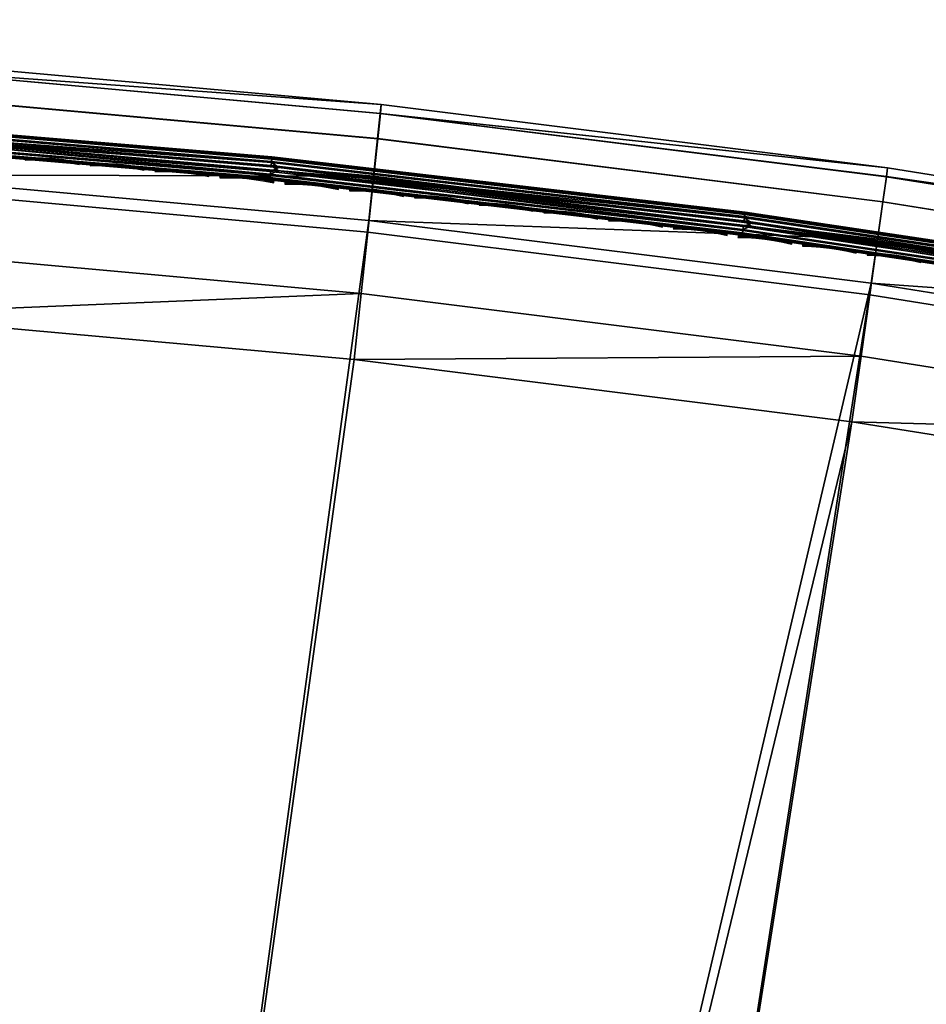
# Model space of a CAD drawing. Header units: inches. Extents: x 0 to 31.9, y -32.8 to 0.
# Tile 247 of 256: x 5.3 to 9.2, y -4.2 to 0. Entities that reach past the tile are written whole.
import ezdxf

# ---------------------------------------------------------------- set-up
doc = ezdxf.new("R2010")
doc.units = ezdxf.units.IN
doc.header["$LTSCALE"] = 0.03937
doc.header["$MEASUREMENT"] = 0
for name, color, linetype in [('A-FURN-3-ST', 151, 'Continuous'), ('A-FURN-3-ST-SEAM', 250, 'Continuous'), ('A-FURN-3-STITCH', 15, 'Continuous')]:
    doc.layers.add(name, color=color, linetype=linetype)

msp = doc.modelspace()

# ---------------------------------------------------------------- meshes
at = {"layer": 'A-FURN-3-ST'}
mesh = msp.add_polyface(dxfattribs=at)
corners = [(0.2505, -0.4895, 17.8145), (2.4314, -0.3688, 17.6778), (0.2507, -0.3227, 17.6778), (0.2508, -0.186, 17.5111), (2.4376, -0.1941, 17.45), (0.2509, -0.0843, 17.3209), (2.4413, -0.0843, 17.1847), (0.251, -0.0217, 17.1146), (2.4423, -0.0468, 16.9), (0.251, -0.0005, 16.9), (6.8099, -0.4025, 17.1847), (8.9884, -0.6368, 16.9), (6.8136, -0.3652, 16.9), (4.6283, -0.2058, 17.1847), (4.6306, -0.1684, 16.9), (6.7985, -0.5118, 17.45), (4.6208, -0.3154, 17.45), (4.6085, -0.4898, 17.6778), (8.9884, -0.6368, 5.5), (6.8136, -0.3652, 5.5), (4.6306, -0.1684, 5.5), (2.4423, -0.0468, 5.5), (0.251, -0.0005, 5.5), (6.8096, -0.403, 5.3087), (4.6281, -0.2064, 5.3087), (2.441, -0.0848, 5.3087), (0.2509, -0.0386, 5.3087), (6.7982, -0.5108, 5.1464), (4.6204, -0.3145, 5.1464), (4.6088, -0.4763, 5.0381), (2.424, -0.5465, 5), (2.4311, -0.3553, 5.0381), (2.4371, -0.1932, 5.1464), (0.25, -0.5005, 5), (0.2504, -0.3092, 5.0381), (0.2507, -0.1469, 5.1464), (0.1951, -0.3831, 5.0203), (0.125, -0.5005, 5.0335), (0.1957, -0.0082, 5.4586), (0.1256, -0.0337, 5.5), (0.1956, -0.096, 5.2167), (0.1957, -0.036, 5.3318), (0.0736, -0.0989, 5.3546), (0.0736, -0.0749, 5.4642), (0.1953, -0.2725, 5.0619), (0.1954, -0.1748, 5.1286), (0.1256, -0.0337, 16.9), (0.1957, -0.0275, 17.1134), (0.1953, -0.4928, 17.8094), (0.1955, -0.327, 17.6736), (0.1956, -0.191, 17.5077), (0.1956, -0.0898, 17.3186)]
mesh.append_faces([[corners[k] for k in face] for face in [(0, 1, 2), (2, 1, 3), (3, 1, 4), (3, 4, 5), (5, 4, 6), (5, 6, 7), (7, 6, 8), (7, 8, 9), (10, 11, 12), (10, 12, 13), (13, 12, 14), (13, 14, 6), (6, 14, 8), (15, 10, 13, 16), (16, 13, 6, 4), (17, 16, 4, 1), (12, 18, 19), (12, 19, 14), (14, 19, 20), (14, 20, 8), (8, 20, 21), (8, 21, 9), (9, 21, 22), (18, 23, 19), (19, 23, 24), (19, 24, 20), (20, 24, 25), (20, 25, 21), (21, 25, 26), (21, 26, 22), (27, 28, 24, 23), (29, 30, 31), (29, 31, 32, 28), (28, 32, 25, 24), (30, 33, 31), (31, 33, 34), (31, 34, 32), (32, 34, 35), (32, 35, 25), (25, 35, 26), (34, 33, 36), (36, 33, 37), (38, 39, 22), (38, 22, 26), (35, 40, 26), (26, 40, 41), (26, 41, 38), (38, 41, 42, 43), (34, 44, 35), (35, 44, 45), (35, 45, 40), (44, 34, 36), (39, 46, 22), (22, 46, 9), (7, 9, 47), (47, 9, 46), (48, 0, 49), (49, 0, 2), (49, 2, 50), (50, 2, 3), (50, 3, 51), (51, 3, 5), (51, 5, 47), (47, 5, 7)]])
mesh = msp.add_polyface(dxfattribs=at)
corners = [(13.0748, -2.4795, 18), (13.1341, -2.201, 17.9625), (10.9613, -2.0663, 18), (11.0109, -1.786, 17.9625), (8.8349, -1.7261, 18), (8.8748, -1.4442, 17.9625), (6.698, -1.4591, 18), (6.7281, -1.176, 17.9625), (4.5532, -1.2657, 18), (4.5735, -0.9817, 17.9625), (2.403, -1.1461, 18), (13.296, -1.4403, 17.1847), (13.3037, -1.4036, 16.9), (11.1463, -1.02, 17.1847), (11.1526, -0.9831, 16.9), (0.2502, -0.8859, 17.9788), (0.25, -1.1005, 18), (13.2732, -1.5477, 17.45), (11.1272, -1.1283, 17.45), (13.2368, -1.7187, 17.6778), (11.0968, -1.3004, 17.6778), (8.9682, -0.7828, 17.45), (8.9438, -0.9559, 17.6778), (13.1894, -1.9416, 17.8526), (11.0572, -1.5248, 17.8526), (8.9119, -1.1815, 17.8526), (6.7561, -0.9121, 17.8526), (13.3037, -1.4036, 5.5), (11.1526, -0.9831, 5.5), (13.1995, -1.8926, 5), (11.0655, -1.4755, 5), (13.2394, -1.7055, 5.0381), (11.0989, -1.287, 5.0381), (11.1272, -1.1273, 5.1464), (13.2732, -1.5468, 5.1464), (11.1461, -1.0206, 5.3087), (13.2958, -1.4408, 5.3087), (8.9184, -1.1319, 5), (8.9452, -0.9425, 5.0381), (8.968, -0.7818, 5.1464), (15.318, -2.3829, 5), (8.8263, -24.1308, 5), (7.1307, -23.7908, 5), (5.4222, -23.5234, 5), (3.7038, -23.3289, 5), (6.7607, -0.8624, 5), (4.595, -0.6671, 5), (1.9787, -23.2079, 5), (2.424, -0.5465, 5), (0.25, -23.1604, 5), (0.25, -0.5005, 5), (0.0335, -23.1604, 5.125), (0, -0.5005, 5.25), (0.0335, -0.5005, 5.125), (0.125, -23.1604, 5.0335), (0.125, -0.5005, 5.0335), (0.0335, -1.1005, 17.875), (0.0122, -0.9197, 17.8092), (0, -1.1005, 17.75), (0.25, -22.5516, 18), (0.125, -22.5516, 17.9665), (0.125, -1.1005, 17.9665), (0.0335, -22.5516, 17.875), (0, -22.5516, 17.75), (0, -23.4104, 5.5002), (0, -0.2505, 5.5), (0, -23.4016, 16.9007), (0, -0.2505, 16.9), (8.958, -23.5365, 18), (15.1728, -2.965, 18), (7.2364, -23.1913, 18), (5.5016, -22.9198, 18), (3.7568, -22.7225, 18), (2.0052, -22.5997, 18)]
mesh.append_faces([[corners[k] for k in face] for face in [(0, 1, 2), (2, 1, 3), (2, 3, 4), (4, 3, 5), (4, 5, 6), (6, 5, 7), (6, 7, 8), (8, 7, 9), (8, 9, 10), (11, 12, 13), (13, 12, 14), (15, 16, 10), (17, 11, 13, 18), (19, 17, 18, 20), (20, 18, 21, 22), (23, 19, 20, 24), (24, 20, 22, 25), (1, 23, 24, 3), (3, 24, 25, 5), (5, 25, 26, 7), (12, 27, 14), (14, 27, 28), (29, 30, 31), (31, 30, 32), (31, 32, 33, 34), (34, 33, 35, 36), (36, 35, 27), (27, 35, 28), (30, 37, 32), (32, 37, 38), (32, 38, 39, 33), (40, 41, 29), (29, 42, 30), (30, 43, 37), (37, 44, 45), (45, 44, 46), (46, 47, 48), (48, 49, 50), (51, 52, 53), (51, 53, 54), (54, 53, 55), (54, 55, 49), (49, 55, 50), (56, 57, 58), (59, 16, 60), (60, 16, 61), (60, 61, 62), (62, 61, 56), (62, 56, 63), (63, 56, 58), (52, 64, 65), (65, 66, 67), (67, 66, 63), (67, 63, 58), (68, 69, 0), (70, 0, 2), (71, 2, 4), (72, 4, 6), (72, 6, 8), (72, 8, 73), (73, 8, 10), (73, 10, 59), (59, 10, 16)]])
mesh = msp.add_polyface(dxfattribs=at)
corners = [(2.403, -1.1461, 18), (4.5735, -0.9817, 17.9625), (2.4134, -0.8616, 17.9625), (0.2502, -0.8859, 17.9788), (0.2504, -0.6796, 17.9162), (2.4231, -0.5965, 17.8526), (0.2505, -0.4895, 17.8145), (2.4314, -0.3688, 17.6778), (11.1463, -1.02, 17.1847), (11.1526, -0.9831, 16.9), (8.9834, -0.674, 17.1847), (8.9884, -0.6368, 16.9), (6.8099, -0.4025, 17.1847), (11.1272, -1.1283, 17.45), (8.9682, -0.7828, 17.45), (6.7985, -0.5118, 17.45), (8.9438, -0.9559, 17.6778), (6.7801, -0.6856, 17.6778), (4.6208, -0.3154, 17.45), (4.6085, -0.4898, 17.6778), (8.9119, -1.1815, 17.8526), (6.7561, -0.9121, 17.8526), (4.5923, -0.7171, 17.8526), (6.7281, -1.176, 17.9625), (11.1526, -0.9831, 5.5), (8.9884, -0.6368, 5.5), (6.8136, -0.3652, 16.9), (11.1461, -1.0206, 5.3087), (8.9832, -0.6745, 5.3087), (6.8096, -0.403, 5.3087), (11.1272, -1.1273, 5.1464), (8.968, -0.7818, 5.1464), (8.9184, -1.1319, 5), (6.7607, -0.8624, 5), (8.9452, -0.9425, 5.0381), (6.781, -0.6721, 5.0381), (6.7982, -0.5108, 5.1464), (4.595, -0.6671, 5), (4.6088, -0.4763, 5.0381), (4.6204, -0.3145, 5.1464), (2.424, -0.5465, 5), (0.0475, -0.3958, 17.6047), (0.0122, -0.445, 17.5556), (0.0122, -0.5855, 17.6707), (0.0475, -0.5469, 17.7285), (0.0122, -0.7458, 17.7564), (0.0475, -0.7192, 17.8206), (0.0122, -0.9197, 17.8092), (0.0474, -0.9061, 17.8773), (0.0335, -1.1005, 17.875), (0, -1.1005, 17.75), (0, -0.9347, 17.7337), (0, -0.7753, 17.6853), (0, -0.6283, 17.6066), (0, -0.4995, 17.501), (0.0733, -0.9002, 17.9071), (0.125, -1.1005, 17.9665), (0.195, -0.8871, 17.9728), (0.25, -1.1005, 18), (0.1952, -0.6819, 17.9106), (0.1953, -0.4928, 17.8094), (0.0734, -0.53, 17.7538), (0.0734, -0.7076, 17.8487), (0, -0.3938, 17.3722), (0, -0.3152, 17.2253), (0, -0.2668, 17.0658), (0, -0.2505, 16.9)]
mesh.append_faces([[corners[k] for k in face] for face in [(0, 1, 2), (0, 2, 3), (3, 2, 4), (4, 2, 5), (4, 5, 6), (6, 5, 7), (8, 9, 10), (10, 9, 11), (10, 11, 12), (13, 8, 10, 14), (14, 10, 12, 15), (16, 14, 15, 17), (17, 15, 18, 19), (20, 16, 17, 21), (21, 17, 19, 22), (22, 19, 7, 5), (23, 21, 22, 1), (1, 22, 5, 2), (9, 24, 11), (11, 24, 25), (11, 25, 26), (24, 27, 28), (24, 28, 25), (25, 28, 29), (30, 31, 28, 27), (32, 33, 34), (34, 33, 35), (34, 35, 36, 31), (31, 36, 29, 28), (33, 37, 35), (35, 37, 38), (35, 38, 39, 36), (37, 40, 38), (41, 42, 43, 44), (44, 43, 45, 46), (46, 45, 47, 48), (48, 47, 49), (50, 47, 51), (51, 47, 52), (52, 47, 45), (52, 45, 53), (53, 45, 43), (53, 43, 54), (54, 43, 42), (48, 49, 55), (55, 49, 56), (55, 56, 57), (57, 56, 58), (57, 58, 3), (57, 3, 59), (59, 3, 4), (59, 4, 60), (60, 4, 6), (61, 44, 46, 62), (62, 46, 48, 55), (60, 61, 62, 59), (59, 62, 55, 57), (51, 52, 50), (50, 52, 53), (50, 53, 54), (54, 63, 50), (50, 63, 64), (50, 64, 65), (65, 66, 50)]])
mesh = msp.add_polyface(dxfattribs=at)
corners = [(8.9184, -1.1319, 5), (5.4222, -23.5234, 5), (3.7038, -23.3289, 5), (4.595, -0.6671, 5), (1.9787, -23.2079, 5), (2.424, -0.5465, 5), (0.25, -23.1604, 5), (7.0449, -24.2745, 16.9008), (7.0512, -24.2374, 17.1854), (5.3573, -24.0103, 16.9008), (5.3619, -23.9729, 17.1854), (3.6599, -23.8182, 16.9008), (3.6628, -23.7807, 17.1854), (1.956, -23.6986, 16.9008), (1.9571, -23.6609, 17.1854), (0.2485, -23.6516, 16.9008), (0.2486, -23.5676, 17.3215), (1.9617, -23.551, 17.4505), (0.2487, -23.4659, 17.5116), (1.9696, -23.3764, 17.6781), (0.2491, -23.1624, 17.8148), (1.9799, -23.1488, 17.8528), (0.2494, -22.9723, 17.9163), (1.9921, -22.8839, 17.9626), (0.2497, -22.7661, 17.9789), (2.0052, -22.5997, 18), (0.25, -22.5516, 18), (5.4641, -23.2019, 17.9626), (7.2364, -23.1913, 18), (5.5016, -22.9198, 18), (3.7315, -23.0059, 17.9626), (3.7568, -22.7225, 18), (7.1404, -23.7326, 17.8528), (7.1867, -23.4715, 17.9626), (5.4291, -23.4648, 17.8528), (3.7079, -23.2701, 17.8528), (7.1007, -23.9569, 17.6781), (5.3991, -23.6906, 17.6781), (3.6877, -23.4969, 17.6781), (7.0703, -24.1291, 17.4505), (5.3761, -23.8639, 17.4505), (3.6723, -23.6711, 17.4505), (7.0434, -24.2832, 5.5004), (5.3561, -24.019, 5.5004), (3.6592, -23.827, 5.5004), (1.9556, -23.7073, 5.5004), (0.2485, -23.6604, 5.5004), (7.0499, -24.2458, 5.3089), (5.361, -23.9814, 5.3089), (3.6624, -23.7891, 5.3089), (1.9571, -23.6694, 5.3089), (0.2486, -23.6223, 5.309), (1.9621, -23.5612, 5.1466), (0.2489, -23.5141, 5.1466), (1.9697, -23.3991, 5.0381), (0.2494, -23.3518, 5.0381), (3.6866, -23.5196, 5.0381), (3.672, -23.6812, 5.1466), (5.3968, -23.7131, 5.0381), (5.3753, -23.874, 5.1466), (7.1307, -23.7908, 5), (7.0972, -23.9793, 5.0381), (7.0688, -24.1391, 5.1466), (8.8349, -1.7261, 18)]
mesh.append_faces([[corners[k] for k in face] for face in [(0, 1, 2), (3, 2, 4), (5, 4, 6), (7, 8, 9), (9, 8, 10), (9, 10, 11), (11, 10, 12), (11, 12, 13), (13, 12, 14), (13, 14, 15), (16, 14, 17), (18, 17, 19), (20, 19, 21), (22, 21, 23), (24, 23, 25), (24, 25, 26), (27, 28, 29), (27, 29, 30), (30, 29, 31), (30, 31, 23), (23, 31, 25), (32, 33, 27, 34), (34, 27, 30, 35), (35, 30, 23, 21), (36, 32, 34, 37), (37, 34, 35, 38), (38, 35, 21, 19), (39, 36, 37, 40), (40, 37, 38, 41), (41, 38, 19, 17), (8, 39, 40, 10), (10, 40, 41, 12), (12, 41, 17, 14), (42, 7, 43), (43, 7, 9), (43, 9, 44), (44, 9, 11), (44, 11, 45), (45, 11, 13), (45, 13, 46), (47, 42, 43), (47, 43, 48), (48, 43, 44), (48, 44, 49), (49, 44, 45), (49, 45, 50), (50, 45, 46), (50, 51, 52), (52, 53, 54), (54, 55, 4), (4, 2, 54), (54, 2, 56), (54, 56, 57, 52), (52, 57, 49, 50), (2, 1, 56), (56, 1, 58), (56, 58, 59, 57), (57, 59, 48, 49), (1, 60, 58), (58, 60, 61), (58, 61, 62, 59), (59, 62, 47, 48), (29, 63, 31)]])
mesh = msp.add_polyface(dxfattribs=at)
corners = [(17.4183, -2.9456, 5), (10.5059, -24.5427, 5), (8.8263, -24.1308, 5), (13.1995, -1.8926, 5), (7.1307, -23.7908, 5), (11.0655, -1.4755, 5), (5.4222, -23.5234, 5), (13.6372, -26.0409, 16.9008), (12.0303, -25.4585, 17.1854), (12.0189, -25.4944, 16.9008), (10.3885, -24.9808, 17.1854), (10.3787, -25.0172, 16.9008), (8.7197, -24.6104, 16.9008), (8.7278, -24.5736, 17.1854), (7.0449, -24.2745, 16.9008), (7.0512, -24.2374, 17.1854), (13.9159, -25.2746, 17.9626), (12.3494, -24.4452, 18), (12.264, -24.7166, 17.9626), (13.7477, -25.738, 17.6781), (12.1159, -25.1868, 17.6781), (12.0634, -25.3536, 17.4505), (13.688, -25.9023, 17.4505), (13.6503, -26.0056, 17.1854), (10.6634, -23.9547, 18), (10.5898, -24.2296, 17.9626), (10.5211, -24.4857, 17.8528), (12.1844, -24.9696, 17.8528), (10.4622, -24.7057, 17.6781), (10.4169, -24.8746, 17.4505), (8.8963, -23.8143, 17.9626), (8.958, -23.5365, 18), (7.1867, -23.4715, 17.9626), (7.2364, -23.1913, 18), (5.4641, -23.2019, 17.9626), (8.8388, -24.0732, 17.8528), (7.1404, -23.7326, 17.8528), (8.7894, -24.2955, 17.6781), (7.1007, -23.9569, 17.6781), (8.7515, -24.4662, 17.4505), (7.0703, -24.1291, 17.4505), (13.6342, -26.0492, 5.5004), (12.0162, -25.5027, 5.5004), (10.3764, -25.0257, 5.5004), (8.7178, -24.6189, 5.5004), (7.0434, -24.2832, 5.5004), (12.1664, -25.0258, 5), (13.7395, -25.7591, 5.0381), (12.1089, -25.2084, 5.0381), (10.4563, -24.7276, 5.0381), (8.7847, -24.3177, 5.0381), (10.4143, -24.8844, 5.1466), (8.7495, -24.4761, 5.1466), (10.3863, -24.989, 5.3089), (8.726, -24.5819, 5.3089), (12.0277, -25.4666, 5.3089), (7.0499, -24.2458, 5.3089), (7.0972, -23.9793, 5.0381), (7.0688, -24.1391, 5.1466), (13.6842, -25.9117, 5.1466), (13.6473, -26.0135, 5.3089), (12.0602, -25.3632, 5.1466), (17.253, -3.5224, 18), (13.0748, -2.4795, 18), (10.9613, -2.0663, 18), (5.5016, -22.9198, 18)]
mesh.append_faces([[corners[k] for k in face] for face in [(0, 1, 2), (3, 2, 4), (5, 4, 6), (7, 8, 9), (9, 8, 10), (9, 10, 11), (11, 10, 12), (12, 10, 13), (12, 13, 14), (14, 13, 15), (16, 17, 18), (19, 20, 21, 22), (22, 21, 8, 23), (17, 24, 18), (18, 24, 25), (18, 25, 26, 27), (27, 26, 28, 20), (20, 28, 29, 21), (21, 29, 10, 8), (25, 24, 30), (30, 24, 31), (30, 31, 32), (32, 31, 33), (32, 33, 34), (26, 25, 30, 35), (35, 30, 32, 36), (28, 26, 35, 37), (37, 35, 36, 38), (29, 28, 37, 39), (39, 37, 38, 40), (10, 29, 39, 13), (13, 39, 40, 15), (41, 9, 42), (42, 9, 11), (42, 11, 43), (43, 11, 44), (44, 11, 12), (44, 12, 45), (45, 12, 14), (46, 47, 48), (46, 48, 1), (1, 48, 49), (1, 49, 50), (50, 49, 51, 52), (52, 51, 53, 54), (54, 53, 43), (43, 53, 42), (42, 53, 55), (42, 55, 41), (43, 44, 54), (54, 44, 45), (54, 45, 56), (4, 2, 57), (57, 2, 50), (57, 50, 52, 58), (58, 52, 54, 56), (2, 1, 50), (59, 60, 55, 61), (61, 55, 53, 51), (47, 59, 61, 48), (48, 61, 51, 49), (24, 62, 31), (31, 63, 33), (33, 64, 65)]])
mesh = msp.add_polyface(dxfattribs=at)
corners = [(31.6253, -8.9745, 5.25), (20.2954, -28.5985, 5.25), (31.5963, -8.9577, 5.125), (20.2664, -28.5818, 5.125), (31.5171, -8.912, 5.0335), (20.1871, -28.536, 5.0335), (31.4088, -8.8495, 5), (20.0789, -28.4735, 5), (31.362, -9.284, 17.9071), (31.217, -9.4316, 17.9665), (31.2963, -9.4773, 17.875), (31.3253, -9.4941, 17.75), (31.4052, -9.3314, 17.8091), (31.1088, -9.3691, 18), (20.3832, -27.9463, 18), (20.4915, -28.0088, 17.9665), (20.5707, -28.0545, 17.875), (20.5998, -28.0713, 17.75), (18.558, -27.6503, 5), (29.5031, -7.8023, 5), (17.0035, -26.8926, 5), (27.5626, -6.8213, 5), (15.4181, -26.2018, 5), (25.5894, -5.9075, 5), (13.8048, -25.5792, 5), (23.5861, -5.0621, 5), (21.5548, -4.2861, 5), (12.1664, -25.0258, 5), (19.4981, -3.5803, 5), (10.5059, -24.5427, 5), (17.4183, -2.9456, 5), (8.8263, -24.1308, 5), (15.318, -2.3829, 5), (20.1704, -28.815, 5.5002), (31.7503, -8.758, 16.9), (20.1747, -28.8074, 16.9007), (31.7503, -8.758, 5.5), (13.6372, -26.0409, 16.9008), (13.6503, -26.0056, 17.1854), (12.0303, -25.4585, 17.1854), (17.141, -26.599, 17.9626), (15.6511, -25.6394, 18), (15.5426, -25.9024, 17.9626), (14.013, -25.0071, 18), (13.9159, -25.2746, 17.9626), (13.8255, -25.5239, 17.8528), (15.4415, -26.1476, 17.8528), (13.7477, -25.738, 17.6781), (15.3545, -26.3581, 17.6781), (13.688, -25.9023, 17.4505), (15.2877, -26.5197, 17.4505), (12.3494, -24.4452, 18), (12.264, -24.7166, 17.9626), (12.1844, -24.9696, 17.8528), (12.1159, -25.1868, 17.6781), (13.6342, -26.0492, 5.5004), (12.0189, -25.4944, 16.9008), (15.3452, -26.3788, 5.0381), (13.7395, -25.7591, 5.0381), (12.0277, -25.4666, 5.3089), (13.6473, -26.0135, 5.3089), (15.2834, -26.5288, 5.1466), (13.6842, -25.9117, 5.1466), (18.8391, -27.1103, 18), (17.2608, -26.3409, 18), (29.2214, -8.3321, 18), (27.2995, -7.3605, 18), (25.3454, -6.4556, 18), (23.3613, -5.6184, 18), (21.3496, -4.8499, 18), (19.3127, -4.1509, 18), (10.6634, -23.9547, 18), (17.253, -3.5224, 18), (8.958, -23.5365, 18), (15.1728, -2.965, 18)]
mesh.append_faces([[corners[k] for k in face] for face in [(0, 1, 2), (2, 1, 3), (2, 3, 4), (4, 3, 5), (4, 5, 6), (6, 5, 7), (8, 9, 10), (11, 12, 10), (13, 14, 9), (9, 14, 15), (9, 15, 10), (10, 15, 16), (10, 16, 11), (11, 16, 17), (7, 18, 6), (6, 18, 19), (19, 18, 20), (19, 20, 21), (21, 20, 22), (21, 22, 23), (23, 22, 24), (23, 24, 25), (25, 24, 26), (26, 24, 27), (26, 27, 28), (28, 27, 29), (28, 29, 30), (30, 31, 32), (0, 33, 1), (34, 35, 36), (36, 35, 33), (36, 33, 0), (34, 11, 17), (34, 17, 35), (37, 38, 39), (40, 41, 42), (41, 43, 42), (42, 43, 44), (42, 44, 45, 46), (46, 45, 47, 48), (48, 47, 49, 50), (43, 51, 44), (44, 52, 53, 45), (45, 53, 54, 47), (55, 37, 56), (22, 57, 24), (24, 57, 58), (24, 58, 27), (55, 59, 60), (57, 61, 62, 58), (14, 13, 63), (63, 13, 64), (64, 13, 65), (64, 65, 66), (64, 66, 41), (41, 66, 67), (41, 67, 43), (43, 67, 68), (43, 68, 51), (51, 68, 69), (51, 69, 70), (51, 70, 71), (71, 70, 72), (73, 72, 74)]])
at = {"layer": 'A-FURN-3-ST-SEAM'}
mesh = msp.add_polyface(dxfattribs=at)
corners = [(6.337, -0.664, 17.7208), (4.3366, -0.4765, 17.7271), (4.3057, -0.4929, 17.7208), (2.2954, -0.3697, 17.7271), (2.2948, -0.3882, 17.7208), (2.2941, -0.4113, 17.6902), (2.294, -0.4125, 17.6706), (4.3042, -0.5161, 17.6902), (4.3338, -0.5192, 17.6706), (4.3048, -0.5076, 17.7078), (2.2943, -0.4028, 17.7078), (4.3374, -0.4632, 17.628), (6.3382, -0.6516, 17.6292), (4.3065, -0.4805, 17.6292), (3.2912, -0.4196, 17.6292), (4.3054, -0.4979, 17.6377), (3.2903, -0.437, 17.6377), (4.3046, -0.5108, 17.6522), (3.2897, -0.4499, 17.6522), (6.3353, -0.6818, 17.6522), (2.2757, -0.4054, 17.6522), (2.2761, -0.3925, 17.6377), (2.2767, -0.375, 17.6292), (2.2958, -0.3563, 17.628), (1.7699, -0.3588, 17.6292), (1.2635, -0.3467, 17.6292), (1.263, -0.3771, 17.6522), (1.7692, -0.3892, 17.6522), (1.7695, -0.3763, 17.6377), (6.3407, -0.6262, 17.7259), (4.3082, -0.455, 17.7259), (2.296, -0.3502, 17.7259), (0.2519, -0.2916, 17.7173), (2.2966, -0.3327, 17.7173), (0.2519, -0.2787, 17.7027), (2.297, -0.3198, 17.7027), (0.2519, -0.2724, 17.6842), (2.2972, -0.3135, 17.6842), (0.2519, -0.2736, 17.6648), (2.2972, -0.3147, 17.6648), (0.2519, -0.2822, 17.6473), (2.2969, -0.3232, 17.6473), (0.2519, -0.2968, 17.6344), (2.2964, -0.3379, 17.6344), (0.2519, -0.3153, 17.628), (4.309, -0.4427, 17.6344), (6.3419, -0.6139, 17.6344), (6.3745, -0.6357, 17.628), (6.3433, -0.5994, 17.6473), (4.3099, -0.4281, 17.6473), (6.3441, -0.5908, 17.6648), (4.3104, -0.4196, 17.6648), (6.3443, -0.5896, 17.6842), (4.3105, -0.4184, 17.6842), (6.3437, -0.5959, 17.7027), (4.3101, -0.4247, 17.7027), (6.3424, -0.6087, 17.7173), (4.3093, -0.4375, 17.7173)]
mesh.append_faces([[corners[k] for k in face] for face in [(0, 1, 2), (2, 1, 3), (2, 3, 4), (5, 6, 7), (7, 6, 8), (9, 2, 4, 10), (7, 9, 10, 5), (11, 12, 13), (11, 13, 14), (14, 13, 15, 16), (16, 15, 17, 18), (18, 17, 8), (8, 17, 19), (8, 6, 18), (18, 6, 20), (18, 20, 21, 16), (16, 21, 22, 14), (14, 22, 23), (23, 22, 24), (23, 24, 25), (26, 27, 6), (6, 27, 20), (23, 11, 14), (21, 20, 27, 28), (28, 24, 22, 21), (1, 29, 30), (1, 30, 3), (3, 30, 31), (32, 31, 33), (34, 33, 35), (36, 35, 37), (38, 37, 39), (40, 39, 41), (42, 41, 43), (44, 43, 23), (23, 43, 45), (23, 45, 11), (11, 45, 46), (11, 46, 47), (48, 46, 45, 49), (49, 45, 43, 41), (50, 48, 49, 51), (51, 49, 41, 39), (52, 50, 51, 53), (53, 51, 39, 37), (54, 52, 53, 55), (55, 53, 37, 35), (56, 54, 55, 57), (57, 55, 35, 33), (29, 56, 57, 30), (30, 57, 33, 31)]])
mesh = msp.add_polyface(dxfattribs=at)
corners = [(8.367, -0.901, 17.7208), (8.4032, -0.8871, 17.7271), (6.3732, -0.6491, 17.7271), (6.337, -0.664, 17.7208), (4.3366, -0.4765, 17.7271), (4.3042, -0.5161, 17.6902), (4.3338, -0.5192, 17.6706), (6.3348, -0.6871, 17.6902), (6.369, -0.6917, 17.6706), (8.3641, -0.924, 17.6902), (8.3976, -0.9296, 17.6706), (8.3652, -0.9155, 17.7078), (6.3356, -0.6786, 17.7078), (4.3057, -0.4929, 17.7208), (4.3048, -0.5076, 17.7078), (6.3745, -0.6357, 17.628), (8.3687, -0.8886, 17.6292), (6.3382, -0.6516, 17.6292), (4.3374, -0.4632, 17.628), (6.3353, -0.6818, 17.6522), (8.3648, -0.9188, 17.6522), (8.3664, -0.9059, 17.6377), (6.3365, -0.669, 17.6377), (4.3046, -0.5108, 17.6522), (4.3054, -0.4979, 17.6377), (4.3065, -0.4805, 17.6292), (8.372, -0.8633, 17.7259), (6.3407, -0.6262, 17.7259), (6.3419, -0.6139, 17.6344), (8.3736, -0.8511, 17.6344), (8.3755, -0.8366, 17.6473), (6.3433, -0.5994, 17.6473), (8.3766, -0.8281, 17.6648), (6.3441, -0.5908, 17.6648), (8.3767, -0.8269, 17.6842), (6.3443, -0.5896, 17.6842), (8.3759, -0.8331, 17.7027), (6.3437, -0.5959, 17.7027), (8.3743, -0.8459, 17.7173), (6.3424, -0.6087, 17.7173), (0.1, -8.2503, 17.9), (0.0965, -8.2503, 17.8826), (0.1, -1.1, 17.9), (0.0965, -1.1, 17.8826), (0.1, -0.9149, 17.8825), (0.0965, -0.9101, 17.8639), (0.1, -0.9068, 17.881), (0.1, -0.7328, 17.8301), (0.0965, -0.724, 17.8078), (0.1, -0.7173, 17.8239), (0.1, -0.5637, 17.7439), (0.0965, -0.5527, 17.7159), (0.0929, -8.2503, 17.9255), (0.0929, -1.1, 17.9255), (0.0929, -0.9018, 17.906), (0.0929, -0.7075, 17.8475), (0.0929, -0.5288, 17.7515), (0.0872, -0.7297, 17.7939), (0.0872, -0.5611, 17.7033), (0.0872, -1.1, 17.8675), (0.0872, -8.2503, 17.8675)]
mesh.append_faces([[corners[k] for k in face] for face in [(0, 1, 2), (0, 2, 3), (3, 2, 4), (5, 6, 7), (7, 6, 8), (7, 8, 9), (9, 8, 10), (11, 0, 3, 12), (12, 3, 13, 14), (9, 11, 12, 7), (7, 12, 14, 5), (15, 16, 17), (15, 17, 18), (6, 19, 8), (8, 19, 20), (8, 20, 10), (21, 20, 19, 22), (22, 19, 23, 24), (16, 21, 22, 17), (17, 22, 24, 25), (2, 26, 27), (2, 27, 4), (15, 28, 29), (30, 29, 28, 31), (32, 30, 31, 33), (34, 32, 33, 35), (36, 34, 35, 37), (38, 36, 37, 39), (26, 38, 39, 27), (40, 41, 42), (42, 41, 43), (42, 43, 44), (44, 43, 45), (44, 45, 46), (46, 45, 47), (47, 45, 48), (47, 48, 49), (49, 48, 50), (50, 48, 51), (52, 40, 53), (53, 40, 42), (53, 42, 44), (53, 44, 54), (54, 44, 46), (54, 46, 47), (54, 47, 55), (55, 47, 49), (55, 49, 50), (55, 50, 56), (57, 58, 51, 48), (59, 43, 41, 60)]])
mesh = msp.add_polyface(dxfattribs=at)
corners = [(14.4284, -2.0099, 17.7208), (12.435, -1.5589, 17.7271), (12.4105, -1.5729, 17.7208), (10.4245, -1.1905, 17.7271), (10.3926, -1.204, 17.7208), (8.4032, -0.8871, 17.7271), (8.367, -0.901, 17.7208), (8.3641, -0.924, 17.6902), (8.3976, -0.9296, 17.6706), (10.3889, -1.2269, 17.6902), (10.4176, -1.2328, 17.6706), (12.4061, -1.5956, 17.6902), (12.4267, -1.6009, 17.6706), (14.4231, -2.0324, 17.6902), (12.4077, -1.5872, 17.7078), (10.3903, -1.2184, 17.7078), (8.3652, -0.9155, 17.7078), (14.4243, -2.0273, 17.6522), (12.4071, -1.5904, 17.6522), (12.4376, -1.5458, 17.628), (12.4129, -1.5606, 17.6292), (10.4267, -1.1773, 17.628), (10.3947, -1.1917, 17.6292), (8.405, -0.8739, 17.628), (8.3687, -0.8886, 17.6292), (6.3745, -0.6357, 17.628), (8.3648, -0.9188, 17.6522), (10.3898, -1.2217, 17.6522), (12.4096, -1.5778, 17.6377), (10.3919, -1.2089, 17.6377), (8.3664, -0.9059, 17.6377), (12.418, -1.5356, 17.7259), (10.3988, -1.1665, 17.7259), (8.372, -0.8633, 17.7259), (6.3732, -0.6491, 17.7271), (8.3736, -0.8511, 17.6344), (10.4008, -1.1543, 17.6344), (12.4203, -1.5235, 17.6344), (12.4231, -1.5091, 17.6473), (10.4032, -1.1399, 17.6473), (8.3755, -0.8366, 17.6473), (12.4248, -1.5007, 17.6648), (10.4045, -1.1314, 17.6648), (8.3766, -0.8281, 17.6648), (12.425, -1.4995, 17.6842), (10.4047, -1.1302, 17.6842), (8.3767, -0.8269, 17.6842), (12.4238, -1.5057, 17.7027), (10.4037, -1.1365, 17.7027), (8.3759, -0.8331, 17.7027), (12.4213, -1.5184, 17.7173), (10.4016, -1.1492, 17.7173), (8.3743, -0.8459, 17.7173)]
mesh.append_faces([[corners[k] for k in face] for face in [(0, 1, 2), (2, 1, 3), (2, 3, 4), (4, 3, 5), (4, 5, 6), (7, 8, 9), (9, 8, 10), (9, 10, 11), (11, 10, 12), (11, 12, 13), (14, 2, 4, 15), (15, 4, 6, 16), (11, 14, 15, 9), (9, 15, 16, 7), (17, 12, 18), (19, 20, 21), (21, 20, 22), (21, 22, 23), (23, 22, 24), (23, 24, 25), (8, 26, 27), (8, 27, 10), (10, 27, 18), (10, 18, 12), (28, 18, 27, 29), (29, 27, 26, 30), (20, 28, 29, 22), (22, 29, 30, 24), (1, 31, 3), (3, 31, 32), (3, 32, 5), (5, 32, 33), (5, 33, 34), (25, 35, 23), (23, 35, 36), (23, 36, 21), (21, 36, 37), (21, 37, 19), (38, 37, 36, 39), (39, 36, 35, 40), (41, 38, 39, 42), (42, 39, 40, 43), (44, 41, 42, 45), (45, 42, 43, 46), (47, 44, 45, 48), (48, 45, 46, 49), (50, 47, 48, 51), (51, 48, 49, 52), (31, 50, 51, 32), (32, 51, 52, 33)]])
at = {"layer": 'A-FURN-3-STITCH'}
mesh = msp.add_polymesh((7, 4), dxfattribs=at)
for k, corner in enumerate([(5.5159, -0.6221, 17.7343), (5.5161, -0.6199, 17.7329), (5.5165, -0.6155, 17.7302), (5.5167, -0.6133, 17.7289), (5.478, -0.6151, 17.7406), (5.4783, -0.6106, 17.7431), (5.4787, -0.6061, 17.7404), (5.4787, -0.6063, 17.7352), (5.4394, -0.6096, 17.7443), (5.4398, -0.6051, 17.7468), (5.4402, -0.6007, 17.7441), (5.4402, -0.6008, 17.7389), (5.4005, -0.6057, 17.7454), (5.4009, -0.6012, 17.7479), (5.4013, -0.5967, 17.7452), (5.4013, -0.5969, 17.74), (5.3615, -0.6034, 17.7439), (5.3619, -0.5988, 17.7464), (5.3623, -0.5944, 17.7437), (5.3623, -0.5945, 17.7385), (5.3227, -0.6027, 17.7397), (5.323, -0.5981, 17.7422), (5.3234, -0.5937, 17.7395), (5.3234, -0.5938, 17.7343), (5.2842, -0.6035, 17.733), (5.2844, -0.6013, 17.7317), (5.2847, -0.5969, 17.729), (5.2849, -0.5947, 17.7276)]):
    mesh.set_mesh_vertex(divmod(k, 4), corner)
mesh = msp.add_polymesh((7, 4), dxfattribs=at)
for k, corner in enumerate([(5.7948, -0.6471, 17.7343), (5.795, -0.6449, 17.7329), (5.7954, -0.6405, 17.7302), (5.7956, -0.6383, 17.7289), (5.7569, -0.6399, 17.7406), (5.7572, -0.6354, 17.7431), (5.7576, -0.631, 17.7404), (5.7577, -0.6311, 17.7352), (5.7184, -0.6343, 17.7443), (5.7187, -0.6297, 17.7468), (5.7191, -0.6253, 17.7441), (5.7191, -0.6254, 17.7389), (5.6795, -0.6302, 17.7454), (5.6799, -0.6257, 17.7479), (5.6803, -0.6212, 17.7452), (5.6803, -0.6213, 17.74), (5.6405, -0.6277, 17.7439), (5.6409, -0.6231, 17.7464), (5.6413, -0.6187, 17.7437), (5.6413, -0.6188, 17.7385), (5.6016, -0.6268, 17.7397), (5.602, -0.6222, 17.7422), (5.6024, -0.6178, 17.7395), (5.6024, -0.6179, 17.7343), (5.5631, -0.6275, 17.733), (5.5633, -0.6253, 17.7317), (5.5637, -0.6208, 17.729), (5.5639, -0.6186, 17.7276)]):
    mesh.set_mesh_vertex(divmod(k, 4), corner)
mesh = msp.add_polymesh((7, 4), dxfattribs=at)
for k, corner in enumerate([(6.0735, -0.6734, 17.7343), (6.0738, -0.6712, 17.7329), (6.0742, -0.6667, 17.7302), (6.0744, -0.6645, 17.7289), (6.0357, -0.666, 17.7406), (6.0361, -0.6615, 17.7431), (6.0365, -0.657, 17.7404), (6.0365, -0.6571, 17.7352), (5.9972, -0.6602, 17.7443), (5.9976, -0.6556, 17.7468), (5.998, -0.6512, 17.7441), (5.998, -0.6513, 17.7389), (5.9583, -0.6559, 17.7454), (5.9587, -0.6514, 17.7479), (5.9591, -0.6469, 17.7452), (5.9591, -0.647, 17.74), (5.9193, -0.6532, 17.7439), (5.9197, -0.6487, 17.7464), (5.9201, -0.6443, 17.7437), (5.9202, -0.6444, 17.7385), (5.8805, -0.6522, 17.7397), (5.8809, -0.6476, 17.7422), (5.8813, -0.6432, 17.7395), (5.8813, -0.6433, 17.7343), (5.842, -0.6527, 17.733), (5.8422, -0.6505, 17.7317), (5.8426, -0.646, 17.729), (5.8428, -0.6438, 17.7276)]):
    mesh.set_mesh_vertex(divmod(k, 4), corner)
mesh = msp.add_polymesh((7, 4), dxfattribs=at)
for k, corner in enumerate([(6.3522, -0.7008, 17.7343), (6.3524, -0.6986, 17.7329), (6.3528, -0.6942, 17.7302), (6.353, -0.6919, 17.7289), (6.3143, -0.6933, 17.7406), (6.3147, -0.6887, 17.7431), (6.3152, -0.6843, 17.7404), (6.3152, -0.6844, 17.7352), (6.2759, -0.6873, 17.7443), (6.2763, -0.6827, 17.7468), (6.2767, -0.6783, 17.7441), (6.2767, -0.6784, 17.7389), (6.237, -0.6829, 17.7454), (6.2374, -0.6783, 17.7479), (6.2379, -0.6739, 17.7452), (6.2379, -0.674, 17.74), (6.1981, -0.68, 17.7439), (6.1985, -0.6755, 17.7464), (6.1989, -0.671, 17.7437), (6.1989, -0.6711, 17.7385), (6.1592, -0.6788, 17.7397), (6.1596, -0.6742, 17.7422), (6.1601, -0.6698, 17.7395), (6.1601, -0.6699, 17.7343), (6.1207, -0.6791, 17.733), (6.1209, -0.6769, 17.7317), (6.1213, -0.6725, 17.729), (6.1216, -0.6703, 17.7276)]):
    mesh.set_mesh_vertex(divmod(k, 4), corner)
mesh = msp.add_polymesh((7, 4), dxfattribs=at)
for k, corner in enumerate([(6.6307, -0.7295, 17.7343), (6.6309, -0.7273, 17.7329), (6.6314, -0.7229, 17.7302), (6.6316, -0.7206, 17.7289), (6.5929, -0.7218, 17.7406), (6.5933, -0.7173, 17.7431), (6.5938, -0.7128, 17.7404), (6.5938, -0.7129, 17.7352), (6.5544, -0.7156, 17.7443), (6.5549, -0.7111, 17.7468), (6.5553, -0.7067, 17.7441), (6.5553, -0.7068, 17.7389), (6.5156, -0.711, 17.7454), (6.5161, -0.7065, 17.7479), (6.5165, -0.7021, 17.7452), (6.5165, -0.7022, 17.74), (6.4767, -0.708, 17.7439), (6.4771, -0.7035, 17.7464), (6.4776, -0.699, 17.7437), (6.4776, -0.6992, 17.7385), (6.4378, -0.7066, 17.7397), (6.4383, -0.702, 17.7422), (6.4387, -0.6976, 17.7395), (6.4387, -0.6977, 17.7343), (6.3993, -0.7068, 17.733), (6.3995, -0.7046, 17.7317), (6.4, -0.7001, 17.729), (6.4002, -0.6979, 17.7276)]):
    mesh.set_mesh_vertex(divmod(k, 4), corner)
mesh = msp.add_polymesh((7, 4), dxfattribs=at)
for k, corner in enumerate([(6.9091, -0.7594, 17.7343), (6.9093, -0.7572, 17.7329), (6.9098, -0.7528, 17.7302), (6.91, -0.7505, 17.7289), (6.8713, -0.7515, 17.7406), (6.8718, -0.747, 17.7431), (6.8722, -0.7426, 17.7404), (6.8722, -0.7427, 17.7352), (6.8329, -0.7452, 17.7443), (6.8333, -0.7407, 17.7468), (6.8338, -0.7362, 17.7441), (6.8338, -0.7364, 17.7389), (6.7941, -0.7404, 17.7454), (6.7946, -0.7359, 17.7479), (6.795, -0.7315, 17.7452), (6.795, -0.7316, 17.74), (6.7552, -0.7372, 17.7439), (6.7556, -0.7327, 17.7464), (6.7561, -0.7283, 17.7437), (6.7561, -0.7284, 17.7385), (6.7163, -0.7357, 17.7397), (6.7168, -0.7311, 17.7422), (6.7172, -0.7267, 17.7395), (6.7173, -0.7268, 17.7343), (6.6778, -0.7357, 17.733), (6.678, -0.7334, 17.7317), (6.6785, -0.729, 17.729), (6.6787, -0.7268, 17.7276)]):
    mesh.set_mesh_vertex(divmod(k, 4), corner)
mesh = msp.add_polymesh((7, 4), dxfattribs=at)
for k, corner in enumerate([(7.1873, -0.7905, 17.7343), (7.1876, -0.7883, 17.7329), (7.1881, -0.7839, 17.7302), (7.1883, -0.7817, 17.7289), (7.1496, -0.7825, 17.7406), (7.1501, -0.778, 17.7431), (7.1505, -0.7736, 17.7404), (7.1506, -0.7737, 17.7352), (7.1112, -0.776, 17.7443), (7.1117, -0.7715, 17.7468), (7.1122, -0.767, 17.7441), (7.1122, -0.7672, 17.7389), (7.0724, -0.7711, 17.7454), (7.0729, -0.7665, 17.7479), (7.0734, -0.7621, 17.7452), (7.0734, -0.7622, 17.74), (7.0335, -0.7677, 17.7439), (7.034, -0.7632, 17.7464), (7.0345, -0.7587, 17.7437), (7.0345, -0.7589, 17.7385), (6.9947, -0.7659, 17.7397), (6.9951, -0.7614, 17.7422), (6.9956, -0.757, 17.7395), (6.9956, -0.7571, 17.7343), (6.9562, -0.7658, 17.733), (6.9564, -0.7636, 17.7317), (6.9569, -0.7591, 17.729), (6.9571, -0.757, 17.7276)]):
    mesh.set_mesh_vertex(divmod(k, 4), corner)
mesh = msp.add_polymesh((7, 4), dxfattribs=at)
for k, corner in enumerate([(7.4654, -0.8229, 17.7343), (7.4657, -0.8207, 17.7329), (7.4662, -0.8163, 17.7302), (7.4665, -0.8141, 17.7289), (7.4277, -0.8147, 17.7406), (7.4282, -0.8102, 17.7431), (7.4287, -0.8058, 17.7404), (7.4287, -0.8059, 17.7352), (7.3894, -0.808, 17.7443), (7.3899, -0.8035, 17.7468), (7.3904, -0.7991, 17.7441), (7.3904, -0.7992, 17.7389), (7.3506, -0.8029, 17.7454), (7.3511, -0.7984, 17.7479), (7.3516, -0.794, 17.7452), (7.3516, -0.7941, 17.74), (7.3117, -0.7994, 17.7439), (7.3122, -0.7949, 17.7464), (7.3127, -0.7904, 17.7437), (7.3127, -0.7905, 17.7385), (7.2729, -0.7975, 17.7397), (7.2734, -0.7929, 17.7422), (7.2739, -0.7885, 17.7395), (7.2739, -0.7886, 17.7343), (7.2344, -0.7972, 17.733), (7.2346, -0.7949, 17.7317), (7.2351, -0.7905, 17.729), (7.2354, -0.7883, 17.7276)]):
    mesh.set_mesh_vertex(divmod(k, 4), corner)
mesh = msp.add_polymesh((7, 4), dxfattribs=at)
for k, corner in enumerate([(7.7434, -0.8565, 17.7343), (7.7437, -0.8543, 17.7329), (7.7442, -0.8499, 17.7302), (7.7445, -0.8477, 17.7289), (7.7057, -0.8482, 17.7406), (7.7062, -0.8436, 17.7431), (7.7068, -0.8392, 17.7404), (7.7068, -0.8393, 17.7352), (7.6674, -0.8413, 17.7443), (7.6679, -0.8368, 17.7468), (7.6685, -0.8324, 17.7441), (7.6685, -0.8325, 17.7389), (7.6287, -0.836, 17.7454), (7.6292, -0.8315, 17.7479), (7.6297, -0.8271, 17.7452), (7.6297, -0.8272, 17.74), (7.5898, -0.8323, 17.7439), (7.5903, -0.8278, 17.7464), (7.5908, -0.8234, 17.7437), (7.5908, -0.8235, 17.7385), (7.551, -0.8302, 17.7397), (7.5515, -0.8257, 17.7422), (7.552, -0.8213, 17.7395), (7.552, -0.8214, 17.7343), (7.5125, -0.8297, 17.733), (7.5127, -0.8275, 17.7317), (7.5132, -0.8231, 17.729), (7.5135, -0.8209, 17.7276)]):
    mesh.set_mesh_vertex(divmod(k, 4), corner)
mesh = msp.add_polymesh((7, 4), dxfattribs=at)
for k, corner in enumerate([(8.0212, -0.8913, 17.7343), (8.0215, -0.8891, 17.7329), (8.022, -0.8847, 17.7302), (8.0223, -0.8825, 17.7289), (7.9836, -0.8828, 17.7406), (7.9841, -0.8783, 17.7431), (7.9847, -0.8739, 17.7404), (7.9847, -0.874, 17.7352), (7.9453, -0.8758, 17.7443), (7.9458, -0.8713, 17.7468), (7.9464, -0.8668, 17.7441), (7.9464, -0.867, 17.7389), (7.9066, -0.8703, 17.7454), (7.9071, -0.8658, 17.7479), (7.9077, -0.8614, 17.7452), (7.9077, -0.8615, 17.74), (7.8677, -0.8665, 17.7439), (7.8682, -0.8619, 17.7464), (7.8688, -0.8575, 17.7437), (7.8688, -0.8576, 17.7385), (7.8289, -0.8642, 17.7397), (7.8294, -0.8597, 17.7422), (7.83, -0.8552, 17.7395), (7.83, -0.8554, 17.7343), (7.7904, -0.8635, 17.733), (7.7907, -0.8613, 17.7317), (7.7912, -0.8569, 17.729), (7.7915, -0.8547, 17.7276)]):
    mesh.set_mesh_vertex(divmod(k, 4), corner)
mesh = msp.add_polymesh((7, 4), dxfattribs=at)
for k, corner in enumerate([(8.2989, -0.9274, 17.7343), (8.2992, -0.9252, 17.7329), (8.2997, -0.9208, 17.7302), (8.3, -0.9186, 17.7289), (8.2613, -0.9187, 17.7406), (8.2618, -0.9142, 17.7431), (8.2624, -0.9098, 17.7404), (8.2624, -0.9099, 17.7352), (8.223, -0.9115, 17.7443), (8.2236, -0.907, 17.7468), (8.2241, -0.9026, 17.7441), (8.2242, -0.9027, 17.7389), (8.1843, -0.9059, 17.7454), (8.1849, -0.9014, 17.7479), (8.1855, -0.8969, 17.7452), (8.1855, -0.8971, 17.74), (8.1455, -0.9018, 17.7439), (8.146, -0.8973, 17.7464), (8.1466, -0.8929, 17.7437), (8.1466, -0.893, 17.7385), (8.1067, -0.8994, 17.7397), (8.1072, -0.8949, 17.7422), (8.1078, -0.8904, 17.7395), (8.1078, -0.8906, 17.7343), (8.0682, -0.8986, 17.733), (8.0685, -0.8963, 17.7317), (8.069, -0.8919, 17.729), (8.0693, -0.8897, 17.7276)]):
    mesh.set_mesh_vertex(divmod(k, 4), corner)
mesh = msp.add_polymesh((7, 4), dxfattribs=at)
for k, corner in enumerate([(8.5764, -0.9647, 17.7343), (8.5767, -0.9625, 17.7329), (8.5772, -0.9581, 17.7302), (8.5775, -0.9558, 17.7289), (8.5388, -0.9558, 17.7406), (8.5394, -0.9513, 17.7431), (8.54, -0.9469, 17.7404), (8.54, -0.947, 17.7352), (8.5006, -0.9485, 17.7443), (8.5012, -0.9439, 17.7468), (8.5017, -0.9395, 17.7441), (8.5018, -0.9396, 17.7389), (8.4619, -0.9427, 17.7454), (8.4625, -0.9381, 17.7479), (8.4631, -0.9337, 17.7452), (8.4631, -0.9338, 17.74), (8.4231, -0.9384, 17.7439), (8.4237, -0.9339, 17.7464), (8.4242, -0.9295, 17.7437), (8.4243, -0.9296, 17.7385), (8.3843, -0.9358, 17.7397), (8.3849, -0.9313, 17.7422), (8.3855, -0.9269, 17.7395), (8.3855, -0.927, 17.7343), (8.3458, -0.9348, 17.733), (8.3461, -0.9326, 17.7317), (8.3467, -0.9282, 17.729), (8.347, -0.926, 17.7276)]):
    mesh.set_mesh_vertex(divmod(k, 4), corner)
mesh = msp.add_polymesh((7, 4), dxfattribs=at)
for k, corner in enumerate([(8.8537, -1.0032, 17.7343), (8.854, -1.001, 17.7329), (8.8546, -0.9966, 17.7302), (8.8549, -0.9944, 17.7289), (8.8162, -0.9942, 17.7406), (8.8168, -0.9896, 17.7431), (8.8174, -0.9852, 17.7404), (8.8174, -0.9853, 17.7352), (8.778, -0.9866, 17.7443), (8.7786, -0.9821, 17.7468), (8.7792, -0.9777, 17.7441), (8.7792, -0.9778, 17.7389), (8.7394, -0.9807, 17.7454), (8.7399, -0.9761, 17.7479), (8.7406, -0.9717, 17.7452), (8.7406, -0.9718, 17.74), (8.7005, -0.9763, 17.7439), (8.7011, -0.9717, 17.7464), (8.7017, -0.9673, 17.7437), (8.7017, -0.9674, 17.7385), (8.6618, -0.9735, 17.7397), (8.6623, -0.969, 17.7422), (8.6629, -0.9645, 17.7395), (8.663, -0.9647, 17.7343), (8.6233, -0.9723, 17.733), (8.6236, -0.9701, 17.7317), (8.6242, -0.9657, 17.729), (8.6245, -0.9635, 17.7276)]):
    mesh.set_mesh_vertex(divmod(k, 4), corner)
mesh = msp.add_polymesh((7, 4), dxfattribs=at)
for k, corner in enumerate([(9.1309, -1.0429, 17.7343), (9.1312, -1.0407, 17.7329), (9.1318, -1.0363, 17.7302), (9.1321, -1.0341, 17.7289), (9.0934, -1.0337, 17.7406), (9.094, -1.0292, 17.7431), (9.0946, -1.0248, 17.7404), (9.0946, -1.0249, 17.7352), (9.0552, -1.026, 17.7443), (9.0558, -1.0215, 17.7468), (9.0564, -1.0171, 17.7441), (9.0565, -1.0172, 17.7389), (9.0166, -1.0199, 17.7454), (9.0172, -1.0154, 17.7479), (9.0178, -1.011, 17.7452), (9.0179, -1.0111, 17.74), (8.9778, -1.0153, 17.7439), (8.9784, -1.0108, 17.7464), (8.979, -1.0064, 17.7437), (8.9791, -1.0065, 17.7385), (8.939, -1.0124, 17.7397), (8.9396, -1.0078, 17.7422), (8.9403, -1.0034, 17.7395), (8.9403, -1.0036, 17.7343), (8.9005, -1.011, 17.733), (8.9009, -1.0088, 17.7317), (8.9015, -1.0044, 17.729), (8.9018, -1.0022, 17.7276)]):
    mesh.set_mesh_vertex(divmod(k, 4), corner)

doc.saveas('drawing.dxf')
